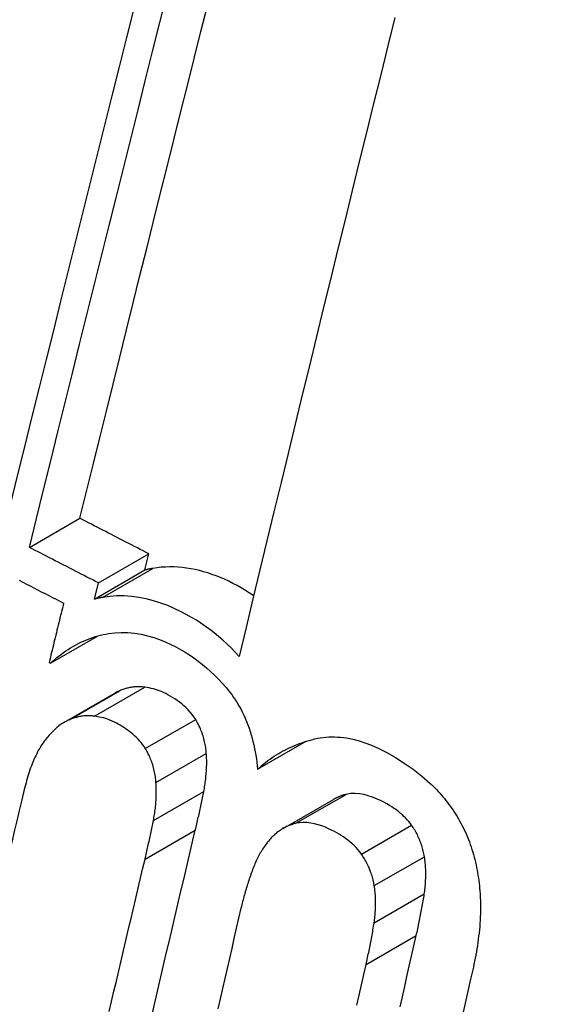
# Model space of a CAD drawing. Header units: inches. Extents: x 338.7 to 398.8, y 128 to 186.9.
# Tile 10 of 110: x 367.2056 to 367.2676, y 158.0831 to 158.1977. Entities that reach past the tile are written whole.
import ezdxf

# ---------------------------------------------------------------- set-up
doc = ezdxf.new("R2010")
doc.units = ezdxf.units.IN
doc.header["$MEASUREMENT"] = 0
doc.layers.add('Visible Edges(ANSI)', color=7, linetype='Continuous', lineweight=25)
doc.layers.add('Visible Tangent Edges(ANSI)', color=7, linetype='Continuous', lineweight=25)

msp = doc.modelspace()

# ---------------------------------------------------------------- linework, layer by layer
at = {"layer": 'Visible Edges(ANSI)'}
for p, q in [((367.20676, 158.13627), (367.21264, 158.13965)), ((367.2148, 158.13213), (367.22067, 158.13551)), ((367.22021, 158.13364), (367.22067, 158.13551)), ((367.21434, 158.13026), (367.22021, 158.13364)), ((367.21434, 158.13026), (367.2148, 158.13213)), ((367.20922, 158.12281), (367.21468, 158.12595)), ((367.20906, 158.12289), (367.20922, 158.12281)), ((367.21085, 158.11593), (367.21672, 158.11931)), ((367.23332, 158.11046), (367.23895, 158.1137)), ((367.23629, 158.10357), (367.24214, 158.10693))]:
    msp.add_line(p, q, dxfattribs=at)
at = {"layer": 'Visible Edges(ANSI)', "flags": 128}
for points in [[(367.20676, 158.13627), (367.20759, 158.13962), (367.20842, 158.14298), (367.20925, 158.14635), (367.21009, 158.14973), (367.21093, 158.15312), (367.21177, 158.15652), (367.21261, 158.15992), (367.21346, 158.16332), (367.21431, 158.16673), (367.21515, 158.17014), (367.216, 158.17355), (367.21685, 158.17696), (367.21771, 158.18037), (367.21856, 158.18377), (367.21941, 158.18717), (367.22025, 158.19057), (367.2211, 158.19395), (367.22195, 158.19733), (367.22279, 158.2007)], [(367.21264, 158.13965), (367.2134, 158.14276), (367.21417, 158.14587), (367.21494, 158.149), (367.21572, 158.15213), (367.2165, 158.15527), (367.21728, 158.15842), (367.21806, 158.16157), (367.21884, 158.16473), (367.21963, 158.16789), (367.22042, 158.17105), (367.2212, 158.17421), (367.22199, 158.17737), (367.22278, 158.18054), (367.22357, 158.1837), (367.22436, 158.18685), (367.22515, 158.19001), (367.22594, 158.19315), (367.22672, 158.1963), (367.22751, 158.19943)], [(367.21892, 158.19896), (367.21807, 158.19558), (367.21722, 158.19219), (367.21637, 158.1888), (367.21551, 158.18539), (367.21466, 158.18199), (367.21381, 158.17858), (367.21295, 158.17517), (367.2121, 158.17175), (367.21125, 158.16834), (367.2104, 158.16493), (367.20955, 158.16152), (367.2087, 158.15812), (367.20786, 158.15472), (367.20702, 158.15133), (367.20618, 158.14795), (367.20534, 158.14458), (367.20451, 158.14121), (367.20368, 158.13786)], [(367.24929, 158.19794), (367.24846, 158.19461), (367.24764, 158.19126), (367.24681, 158.1879), (367.24598, 158.18454), (367.24515, 158.18116), (367.24432, 158.17778), (367.24349, 158.17439), (367.24266, 158.171), (367.24183, 158.1676), (367.241, 158.1642), (367.24017, 158.1608), (367.23934, 158.1574), (367.23851, 158.154), (367.23769, 158.1506), (367.23686, 158.1472), (367.23604, 158.14381), (367.23522, 158.14042), (367.23441, 158.13703), (367.23359, 158.13366), (367.23278, 158.13029), (367.23198, 158.12693), (367.23118, 158.12358)], [(367.22067, 158.13551), (367.22034, 158.13568), (367.22, 158.13586), (367.21966, 158.13603), (367.21933, 158.1362), (367.21899, 158.13637), (367.21866, 158.13655), (367.21832, 158.13672), (367.21799, 158.13689), (367.21765, 158.13706), (367.21732, 158.13723), (367.21698, 158.13741), (367.21665, 158.13758), (367.21631, 158.13775), (367.21598, 158.13792), (367.21565, 158.1381), (367.21531, 158.13827), (367.21498, 158.13844), (367.21464, 158.13861), (367.21431, 158.13879), (367.21397, 158.13896), (367.21364, 158.13913), (367.2133, 158.1393), (367.21297, 158.13948), (367.21264, 158.13965)], [(367.2148, 158.13213), (367.21447, 158.1323), (367.21413, 158.13248), (367.21379, 158.13265), (367.21346, 158.13282), (367.21312, 158.13299), (367.21279, 158.13316), (367.21245, 158.13334), (367.21212, 158.13351), (367.21178, 158.13368), (367.21145, 158.13385), (367.21111, 158.13403), (367.21078, 158.1342), (367.21044, 158.13437), (367.21011, 158.13454), (367.20977, 158.13471), (367.20944, 158.13489), (367.2091, 158.13506), (367.20877, 158.13523), (367.20843, 158.1354), (367.2081, 158.13558), (367.20777, 158.13575), (367.20743, 158.13592), (367.2071, 158.13609), (367.20676, 158.13627)], [(367.23286, 158.13063), (367.23239, 158.13095), (367.2319, 158.13125), (367.23141, 158.13155), (367.23092, 158.13182), (367.23044, 158.13208), (367.22996, 158.13232), (367.22947, 158.13255), (367.22899, 158.13276), (367.2285, 158.13295), (367.22801, 158.13313), (367.22752, 158.1333), (367.22703, 158.13344), (367.22654, 158.13357), (367.22605, 158.13369), (367.22555, 158.13378), (367.22506, 158.13386), (367.22456, 158.13392), (367.22407, 158.13397), (367.22357, 158.13399), (367.22308, 158.13399), (367.22259, 158.13398), (367.22211, 158.13395), (367.22162, 158.1339), (367.22114, 158.13382)], [(367.22114, 158.13382), (367.2211, 158.13382), (367.22106, 158.13381), (367.22102, 158.1338), (367.22099, 158.1338), (367.22095, 158.13379), (367.22091, 158.13378), (367.22087, 158.13378), (367.22083, 158.13377), (367.22079, 158.13376), (367.22075, 158.13375), (367.22071, 158.13375), (367.22068, 158.13374), (367.22064, 158.13373), (367.2206, 158.13372), (367.22056, 158.13372), (367.22052, 158.13371), (367.22048, 158.1337), (367.22044, 158.13369), (367.22041, 158.13368), (367.22037, 158.13367), (367.22033, 158.13367), (367.22029, 158.13366), (367.22025, 158.13365), (367.22021, 158.13364)], [(367.20556, 158.13245), (367.20599, 158.13222), (367.20642, 158.132), (367.20686, 158.13178), (367.20729, 158.13156), (367.20772, 158.13134), (367.20815, 158.13111), (367.20858, 158.13089), (367.20902, 158.13067), (367.20945, 158.13045), (367.20988, 158.13023), (367.21031, 158.13), (367.21075, 158.12978)], [(367.21527, 158.13045), (367.21523, 158.13044), (367.21519, 158.13043), (367.21516, 158.13043), (367.21512, 158.13042), (367.21508, 158.13041), (367.21504, 158.1304), (367.215, 158.1304), (367.21496, 158.13039), (367.21492, 158.13038), (367.21488, 158.13037), (367.21485, 158.13037), (367.21481, 158.13036), (367.21477, 158.13035), (367.21473, 158.13034), (367.21469, 158.13034), (367.21465, 158.13033), (367.21461, 158.13032), (367.21458, 158.13031), (367.21454, 158.1303), (367.2145, 158.13029), (367.21446, 158.13029), (367.21442, 158.13028), (367.21438, 158.13027), (367.21434, 158.13026)], [(367.23118, 158.12358), (367.23072, 158.12408), (367.23025, 158.12456), (367.22977, 158.12502), (367.22928, 158.12547), (367.22878, 158.1259), (367.22828, 158.12631), (367.22776, 158.12671), (367.22725, 158.12708), (367.22672, 158.12744), (367.22619, 158.12778), (367.22563, 158.12812), (367.22501, 158.12847), (367.22434, 158.12882), (367.22362, 158.12916), (367.22286, 158.12949), (367.22205, 158.12979), (367.22121, 158.13005), (367.22035, 158.13027), (367.2195, 158.13044), (367.21864, 158.13055), (367.2178, 158.13061), (367.21695, 158.13061), (367.21611, 158.13056), (367.21527, 158.13045)], [(367.21075, 158.12978), (367.21068, 158.1295), (367.2106, 158.12921), (367.21053, 158.12892), (367.21046, 158.12863), (367.21039, 158.12835), (367.21032, 158.12806), (367.21025, 158.12777), (367.21018, 158.12748), (367.21011, 158.1272), (367.21004, 158.12691), (367.20997, 158.12662), (367.2099, 158.12633), (367.20983, 158.12605), (367.20976, 158.12576), (367.20969, 158.12547), (367.20962, 158.12518), (367.20955, 158.1249), (367.20948, 158.12461), (367.20941, 158.12432), (367.20934, 158.12404), (367.20927, 158.12375), (367.2092, 158.12346), (367.20913, 158.12317), (367.20906, 158.12289)], [(367.20922, 158.12281), (367.20946, 158.12303), (367.20971, 158.12324), (367.20997, 158.12345), (367.21022, 158.12365), (367.21048, 158.12385), (367.21075, 158.12404), (367.21101, 158.12422), (367.21128, 158.1244), (367.21155, 158.12457), (367.21183, 158.12473), (367.21211, 158.12489), (367.21239, 158.12504), (367.21267, 158.12518), (367.21296, 158.12532), (367.21325, 158.12544), (367.21354, 158.12556), (367.21383, 158.12568), (367.21413, 158.12578), (367.21442, 158.12588), (367.21472, 158.12597), (367.21503, 158.12605), (367.21533, 158.12612), (367.21564, 158.12618), (367.21595, 158.12624)], [(367.21595, 158.12624), (367.2167, 158.12634), (367.21746, 158.12638), (367.21822, 158.12636), (367.21899, 158.12629), (367.21976, 158.12616), (367.22051, 158.12599), (367.22123, 158.12578), (367.22192, 158.12554), (367.22258, 158.12527), (367.22321, 158.12498), (367.2238, 158.12468), (367.22435, 158.12438), (367.22487, 158.12407), (367.22539, 158.12375), (367.22589, 158.1234), (367.2264, 158.12304), (367.22689, 158.12265), (367.22737, 158.12225), (367.22785, 158.12183), (367.22831, 158.12139), (367.22877, 158.12093), (367.22921, 158.12045), (367.22964, 158.11995), (367.23006, 158.11944)], [(367.21729, 158.11959), (367.21726, 158.11958), (367.21724, 158.11957), (367.21721, 158.11956), (367.21719, 158.11955), (367.21716, 158.11954), (367.21714, 158.11953), (367.21712, 158.11952), (367.21709, 158.11951), (367.21707, 158.1195), (367.21704, 158.11949), (367.21702, 158.11947), (367.217, 158.11946), (367.21697, 158.11945), (367.21695, 158.11944), (367.21693, 158.11943), (367.2169, 158.11941), (367.21688, 158.1194), (367.21686, 158.11939), (367.21683, 158.11938), (367.21681, 158.11936), (367.21679, 158.11935), (367.21676, 158.11934), (367.21674, 158.11933), (367.21672, 158.11931)], [(367.22018, 158.12), (367.22006, 158.12002), (367.21993, 158.12003), (367.21981, 158.12004), (367.21969, 158.12005), (367.21956, 158.12005), (367.21944, 158.12005), (367.21931, 158.12005), (367.21919, 158.12005), (367.21907, 158.12004), (367.21895, 158.12003), (367.21882, 158.12001), (367.2187, 158.12), (367.21858, 158.11998), (367.21846, 158.11995), (367.21834, 158.11993), (367.21822, 158.1199), (367.2181, 158.11987), (367.21798, 158.11984), (367.21786, 158.1198), (367.21775, 158.11976), (367.21763, 158.11972), (367.21752, 158.11968), (367.2174, 158.11964), (367.21729, 158.11959)], [(367.22611, 158.11624), (367.22591, 158.11655), (367.2257, 158.11683), (367.22548, 158.11711), (367.22524, 158.11736), (367.225, 158.11761), (367.22475, 158.11783), (367.22449, 158.11805), (367.22423, 158.11825), (367.22396, 158.11845), (367.22369, 158.11863), (367.22342, 158.11881), (367.22315, 158.11897), (367.22288, 158.11912), (367.22263, 158.11926), (367.22238, 158.11938), (367.22214, 158.11948), (367.2219, 158.11958), (367.22166, 158.11966), (367.22143, 158.11974), (367.22119, 158.1198), (367.22095, 158.11986), (367.2207, 158.11991), (367.22045, 158.11996), (367.22018, 158.12)], [(367.23006, 158.11944), (367.2303, 158.11913), (367.23052, 158.11881), (367.23074, 158.11849), (367.23095, 158.11816), (367.23115, 158.11782), (367.23135, 158.11747), (367.23153, 158.11712), (367.2317, 158.11675), (367.23187, 158.11638), (367.23203, 158.11601), (367.23218, 158.11563), (367.23232, 158.11525), (367.23245, 158.11486), (367.23257, 158.11447), (367.23268, 158.11407), (367.23278, 158.11368), (367.23288, 158.11328), (367.23296, 158.11288), (367.23304, 158.11248), (367.23311, 158.11207), (367.23318, 158.11167), (367.23323, 158.11127), (367.23328, 158.11086), (367.23332, 158.11046)], [(367.21432, 158.11663), (367.21419, 158.11664), (367.21407, 158.11666), (367.21394, 158.11667), (367.21382, 158.11667), (367.2137, 158.11668), (367.21357, 158.11668), (367.21345, 158.11667), (367.21333, 158.11667), (367.2132, 158.11666), (367.21308, 158.11665), (367.21296, 158.11663), (367.21284, 158.11662), (367.21272, 158.1166), (367.21259, 158.11657), (367.21247, 158.11655), (367.21235, 158.11652), (367.21224, 158.11649), (367.21212, 158.11646), (367.212, 158.11642), (367.21188, 158.11639), (367.21177, 158.11635), (367.21165, 158.1163), (367.21153, 158.11626), (367.21142, 158.11621)], [(367.21142, 158.11621), (367.21128, 158.11615), (367.21114, 158.11609), (367.211, 158.11602), (367.21086, 158.11594), (367.21073, 158.11586), (367.21059, 158.11578), (367.21046, 158.11569), (367.21033, 158.1156), (367.2102, 158.1155), (367.21008, 158.1154), (367.20995, 158.1153), (367.20983, 158.11519), (367.20971, 158.11508), (367.20959, 158.11497), (367.20948, 158.11486), (367.20936, 158.11474), (367.20925, 158.11462), (367.20914, 158.1145), (367.20902, 158.11437), (367.20892, 158.11424), (367.20881, 158.11412), (367.2087, 158.11398), (367.2086, 158.11385), (367.2085, 158.11372)], [(367.22025, 158.11287), (367.2201, 158.11311), (367.21993, 158.11334), (367.21976, 158.11356), (367.21958, 158.11377), (367.2194, 158.11397), (367.2192, 158.11417), (367.21901, 158.11435), (367.21881, 158.11453), (367.2186, 158.1147), (367.2184, 158.11486), (367.21819, 158.11501), (367.21798, 158.11516), (367.21776, 158.1153), (367.21754, 158.11544), (367.21733, 158.11557), (367.21711, 158.1157), (367.21688, 158.11582), (367.21666, 158.11594), (367.21641, 158.11606), (367.21612, 158.11618), (367.21578, 158.1163), (367.21538, 158.11642), (367.2149, 158.11653), (367.21432, 158.11663)], [(367.22735, 158.11227), (367.22734, 158.11244), (367.22732, 158.11262), (367.2273, 158.11279), (367.22728, 158.11297), (367.22725, 158.11314), (367.22722, 158.11332), (367.22719, 158.11349), (367.22715, 158.11366), (367.22711, 158.11383), (367.22707, 158.11401), (367.22702, 158.11418), (367.22697, 158.11435), (367.22691, 158.11451), (367.22686, 158.11468), (367.2268, 158.11484), (367.22673, 158.11501), (367.22667, 158.11517), (367.2266, 158.11533), (367.22652, 158.11548), (367.22645, 158.11564), (367.22637, 158.11579), (367.22628, 158.11594), (367.2262, 158.1161), (367.22611, 158.11624)], [(367.2085, 158.11372), (367.20836, 158.11353), (367.20822, 158.11333), (367.20809, 158.11312), (367.20796, 158.11291), (367.20784, 158.1127), (367.20772, 158.11248), (367.20761, 158.11226), (367.2075, 158.11203), (367.20739, 158.1118), (367.20729, 158.11157), (367.20719, 158.11134), (367.20709, 158.1111), (367.207, 158.11086), (367.20691, 158.11062), (367.20683, 158.11038), (367.20675, 158.11013), (367.20667, 158.10988), (367.20659, 158.10963), (367.20651, 158.10938), (367.20644, 158.10912), (367.20637, 158.10887), (367.2063, 158.10861), (367.20624, 158.10836), (367.20617, 158.1081)], [(367.23332, 158.11046), (367.23356, 158.11067), (367.23379, 158.11088), (367.23403, 158.11107), (367.23427, 158.11127), (367.23451, 158.11145), (367.23476, 158.11163), (367.23501, 158.11181), (367.23526, 158.11197), (367.23551, 158.11214), (367.23577, 158.11229), (367.23603, 158.11244), (367.23629, 158.11259), (367.23656, 158.11272), (367.23683, 158.11286), (367.2371, 158.11298), (367.23737, 158.11311), (367.23764, 158.11322), (367.23792, 158.11333), (367.2382, 158.11344), (367.23848, 158.11354), (367.23876, 158.11364), (367.23905, 158.11373), (367.23933, 158.11381), (367.23962, 158.11389)], [(367.23962, 158.11389), (367.23995, 158.11398), (367.24028, 158.11405), (367.24061, 158.1141), (367.24094, 158.11415), (367.24127, 158.11418), (367.24161, 158.11421), (367.24194, 158.11422), (367.24228, 158.11421), (367.24262, 158.1142), (367.24296, 158.11417), (367.24331, 158.11414), (367.24365, 158.11409), (367.24405, 158.11402), (367.24454, 158.11391), (367.24513, 158.11375), (367.2458, 158.11353), (367.24656, 158.11324), (367.24741, 158.11286), (367.24835, 158.11239), (367.24937, 158.11181), (367.25039, 158.11116), (367.2514, 158.11045), (367.25238, 158.10968), (367.25334, 158.10885)], [(367.22149, 158.10889), (367.22148, 158.10907), (367.22147, 158.10924), (367.22145, 158.10942), (367.22142, 158.10959), (367.2214, 158.10977), (367.22137, 158.10994), (367.22133, 158.11011), (367.2213, 158.11028), (367.22125, 158.11046), (367.22121, 158.11063), (367.22116, 158.1108), (367.22111, 158.11097), (367.22106, 158.11114), (367.221, 158.1113), (367.22094, 158.11147), (367.22087, 158.11163), (367.22081, 158.11179), (367.22074, 158.11195), (367.22066, 158.11211), (367.22059, 158.11226), (367.22051, 158.11242), (367.22042, 158.11257), (367.22034, 158.11272), (367.22025, 158.11287)], [(367.22705, 158.10786), (367.22709, 158.10804), (367.22712, 158.10822), (367.22715, 158.1084), (367.22718, 158.10858), (367.22721, 158.10876), (367.22723, 158.10894), (367.22725, 158.10912), (367.22728, 158.1093), (367.2273, 158.10948), (367.22731, 158.10966), (367.22733, 158.10984), (367.22735, 158.11003), (367.22736, 158.11021), (367.22737, 158.1104), (367.22738, 158.11058), (367.22738, 158.11077), (367.22739, 158.11095), (367.22739, 158.11114), (367.22739, 158.11133), (367.22739, 158.11151), (367.22738, 158.1117), (367.22737, 158.11189), (367.22736, 158.11208), (367.22735, 158.11227)], [(367.22119, 158.10449), (367.22123, 158.10467), (367.22126, 158.10485), (367.22129, 158.10502), (367.22132, 158.1052), (367.22135, 158.10538), (367.22137, 158.10556), (367.2214, 158.10574), (367.22142, 158.10592), (367.22144, 158.10611), (367.22146, 158.10629), (367.22147, 158.10647), (367.22149, 158.10665), (367.2215, 158.10684), (367.22151, 158.10702), (367.22152, 158.10721), (367.22152, 158.10739), (367.22153, 158.10758), (367.22153, 158.10777), (367.22153, 158.10795), (367.22153, 158.10814), (367.22152, 158.10833), (367.22152, 158.10852), (367.22151, 158.10871), (367.22149, 158.10889)], [(367.25334, 158.10885), (367.25354, 158.10866), (367.25374, 158.10847), (367.25393, 158.10828), (367.25413, 158.10808), (367.25432, 158.10788), (367.25451, 158.10767), (367.25469, 158.10746), (367.25488, 158.10725), (367.25506, 158.10703), (367.25523, 158.10681), (367.25541, 158.10659), (367.25558, 158.10636), (367.25575, 158.10613), (367.25591, 158.1059), (367.25607, 158.10567), (367.25623, 158.10543), (367.25638, 158.10519), (367.25653, 158.10494), (367.25668, 158.10469), (367.25682, 158.10444), (367.25696, 158.10419), (367.2571, 158.10393), (367.25723, 158.10366), (367.25736, 158.1034)], [(367.20617, 158.1081), (367.20588, 158.10688), (367.20558, 158.10565), (367.20529, 158.10443), (367.20499, 158.1032), (367.2047, 158.10198), (367.2044, 158.10075), (367.20411, 158.09952), (367.20381, 158.09829), (367.20352, 158.09706), (367.20322, 158.09584), (367.20293, 158.09461), (367.20263, 158.09338), (367.20234, 158.09215), (367.20204, 158.09092), (367.20175, 158.08969), (367.20146, 158.08846), (367.20116, 158.08723), (367.20087, 158.086), (367.20058, 158.08477), (367.20029, 158.08355), (367.2, 158.08232)], [(367.22607, 158.10336), (367.22612, 158.10355), (367.22616, 158.10373), (367.2262, 158.10392), (367.22625, 158.10411), (367.22629, 158.10429), (367.22633, 158.10448), (367.22637, 158.10467), (367.22642, 158.10485), (367.22646, 158.10504), (367.2265, 158.10523), (367.22654, 158.10542), (367.22658, 158.1056), (367.22662, 158.10579), (367.22666, 158.10598), (367.2267, 158.10617), (367.22674, 158.10635), (367.22678, 158.10654), (367.22682, 158.10673), (367.22686, 158.10692), (367.2269, 158.10711), (367.22694, 158.1073), (367.22698, 158.10749), (367.22701, 158.10767), (367.22705, 158.10786)], [(367.24363, 158.10752), (367.24356, 158.10751), (367.2435, 158.10749), (367.24343, 158.10747), (367.24337, 158.10746), (367.2433, 158.10744), (367.24324, 158.10742), (367.24318, 158.1074), (367.24311, 158.10738), (367.24305, 158.10735), (367.24299, 158.10733), (367.24292, 158.10731), (367.24286, 158.10728), (367.2428, 158.10726), (367.24274, 158.10723), (367.24268, 158.10721), (367.24261, 158.10718), (367.24255, 158.10715), (367.24249, 158.10712), (367.24243, 158.10709), (367.24237, 158.10706), (367.24231, 158.10703), (367.24225, 158.107), (367.24219, 158.10697), (367.24214, 158.10693)], [(367.25124, 158.10394), (367.25108, 158.10416), (367.25091, 158.10438), (367.25073, 158.10458), (367.25054, 158.10478), (367.25035, 158.10497), (367.25016, 158.10515), (367.24996, 158.10532), (367.24976, 158.10549), (367.24956, 158.10564), (367.24935, 158.1058), (367.24914, 158.10594), (367.24893, 158.10608), (367.24868, 158.10624), (367.24837, 158.10642), (367.24801, 158.10661), (367.24761, 158.10682), (367.24717, 158.10702), (367.2467, 158.1072), (367.2462, 158.10737), (367.24569, 158.1075), (367.24517, 158.10759), (367.24465, 158.10763), (367.24413, 158.10761), (367.24363, 158.10752)], [(367.22022, 158.09999), (367.22026, 158.10018), (367.2203, 158.10036), (367.22035, 158.10055), (367.22039, 158.10074), (367.22043, 158.10092), (367.22048, 158.10111), (367.22052, 158.1013), (367.22056, 158.10148), (367.2206, 158.10167), (367.22064, 158.10186), (367.22068, 158.10204), (367.22072, 158.10223), (367.22077, 158.10242), (367.22081, 158.10261), (367.22085, 158.10279), (367.22089, 158.10298), (367.22093, 158.10317), (367.22096, 158.10336), (367.221, 158.10355), (367.22104, 158.10374), (367.22108, 158.10392), (367.22112, 158.10411), (367.22116, 158.1043), (367.22119, 158.10449)], [(367.23778, 158.10416), (367.23764, 158.10412), (367.2375, 158.10408), (367.23736, 158.10404), (367.23722, 158.10399), (367.23709, 158.10395), (367.23696, 158.10389), (367.23682, 158.10384), (367.23669, 158.10378), (367.23656, 158.10371), (367.23643, 158.10365), (367.2363, 158.10358), (367.23618, 158.1035), (367.23605, 158.10342), (367.23593, 158.10334), (367.23581, 158.10326), (367.23569, 158.10317), (367.23557, 158.10308), (367.23546, 158.10298), (367.23534, 158.10289), (367.23523, 158.10278), (367.23512, 158.10268), (367.23502, 158.10257), (367.23491, 158.10246), (367.23481, 158.10235)], [(367.2454, 158.10057), (367.2452, 158.10084), (367.24499, 158.1011), (367.24477, 158.10135), (367.24454, 158.10158), (367.2443, 158.1018), (367.24406, 158.10201), (367.24381, 158.1022), (367.24356, 158.10239), (367.24331, 158.10257), (367.24305, 158.10274), (367.24279, 158.1029), (367.24252, 158.10305), (367.24225, 158.1032), (367.24193, 158.10336), (367.24158, 158.10353), (367.2412, 158.1037), (367.2408, 158.10385), (367.24037, 158.10399), (367.23994, 158.10411), (367.2395, 158.10419), (367.23906, 158.10425), (367.23863, 158.10426), (367.2382, 158.10423), (367.23778, 158.10416)], [(367.22108, 158.08208), (367.22135, 158.08326), (367.22163, 158.08444), (367.2219, 158.08563), (367.22218, 158.08681), (367.22246, 158.08799), (367.22273, 158.08918), (367.22301, 158.09036), (367.22329, 158.09154), (367.22356, 158.09273), (367.22384, 158.09391), (367.22412, 158.09509), (367.2244, 158.09628), (367.22468, 158.09746), (367.22496, 158.09864), (367.22523, 158.09982), (367.22551, 158.101), (367.22579, 158.10218), (367.22607, 158.10336)], [(367.25273, 158.10027), (367.2527, 158.10044), (367.25267, 158.1006), (367.25264, 158.10077), (367.2526, 158.10093), (367.25256, 158.1011), (367.25251, 158.10126), (367.25247, 158.10142), (367.25242, 158.10158), (367.25236, 158.10174), (367.25231, 158.1019), (367.25225, 158.10206), (367.25219, 158.10221), (367.25212, 158.10236), (367.25205, 158.10252), (367.25198, 158.10267), (367.25191, 158.10281), (367.25184, 158.10296), (367.25176, 158.10311), (367.25168, 158.10325), (367.2516, 158.10339), (367.25151, 158.10353), (367.25142, 158.10367), (367.25133, 158.1038), (367.25124, 158.10394)], [(367.25736, 158.1034), (367.25749, 158.10312), (367.25762, 158.10284), (367.25774, 158.10256), (367.25785, 158.10227), (367.25796, 158.10199), (367.25807, 158.1017), (367.25817, 158.10141), (367.25826, 158.10111), (367.25835, 158.10082), (367.25844, 158.10052), (367.25852, 158.10023), (367.25859, 158.09993), (367.25867, 158.09963), (367.25873, 158.09933), (367.2588, 158.09902), (367.25886, 158.09872), (367.25891, 158.09842), (367.25896, 158.09811), (367.25901, 158.09781), (367.25905, 158.0975), (367.25909, 158.0972), (367.25912, 158.09689), (367.25915, 158.09659), (367.25918, 158.09629)], [(367.23481, 158.10235), (367.2347, 158.10222), (367.23459, 158.1021), (367.23448, 158.10197), (367.23438, 158.10184), (367.23428, 158.1017), (367.23418, 158.10157), (367.23409, 158.10143), (367.23399, 158.10129), (367.2339, 158.10115), (367.23381, 158.101), (367.23372, 158.10085), (367.23363, 158.10071), (367.23355, 158.10056), (367.23347, 158.1004), (367.23339, 158.10025), (367.23331, 158.10009), (367.23323, 158.09994), (367.23316, 158.09978), (367.23308, 158.09961), (367.23301, 158.09945), (367.23294, 158.09929), (367.23287, 158.09912), (367.23281, 158.09895), (367.23274, 158.09878)], [(367.21605, 158.08226), (367.21633, 158.08344), (367.2166, 158.08462), (367.21688, 158.08581), (367.21716, 158.08699), (367.21744, 158.08817), (367.21771, 158.08936), (367.21799, 158.09054), (367.21827, 158.09172), (367.21855, 158.09291), (367.21882, 158.09409), (367.2191, 158.09527), (367.21938, 158.09645), (367.21966, 158.09763), (367.21994, 158.09881), (367.22022, 158.09999)], [(367.24689, 158.09691), (367.24686, 158.09708), (367.24683, 158.09724), (367.2468, 158.0974), (367.24676, 158.09757), (367.24672, 158.09773), (367.24667, 158.09789), (367.24663, 158.09805), (367.24658, 158.09821), (367.24652, 158.09837), (367.24647, 158.09853), (367.24641, 158.09869), (367.24635, 158.09884), (367.24628, 158.099), (367.24621, 158.09915), (367.24614, 158.0993), (367.24607, 158.09945), (367.24599, 158.0996), (367.24592, 158.09974), (367.24584, 158.09988), (367.24575, 158.10002), (367.24567, 158.10016), (367.24558, 158.1003), (367.24549, 158.10044), (367.2454, 158.10057)], [(367.25271, 158.09595), (367.25273, 158.09612), (367.25276, 158.0963), (367.25278, 158.09647), (367.2528, 158.09665), (367.25282, 158.09683), (367.25284, 158.097), (367.25285, 158.09718), (367.25286, 158.09736), (367.25287, 158.09754), (367.25288, 158.09772), (367.25289, 158.0979), (367.25289, 158.09808), (367.25289, 158.09826), (367.25289, 158.09844), (367.25289, 158.09863), (367.25288, 158.09881), (367.25287, 158.09899), (367.25286, 158.09917), (367.25285, 158.09936), (367.25283, 158.09954), (367.25281, 158.09972), (367.25279, 158.09991), (367.25276, 158.10009), (367.25273, 158.10027)], [(367.23274, 158.09878), (367.23267, 158.0986), (367.23261, 158.09842), (367.23254, 158.09824), (367.23248, 158.09806), (367.23241, 158.09787), (367.23235, 158.09769), (367.23229, 158.0975), (367.23223, 158.09732), (367.23217, 158.09713), (367.23211, 158.09695), (367.23205, 158.09676), (367.23199, 158.09657), (367.23194, 158.09638), (367.23188, 158.09619), (367.23183, 158.09601), (367.23178, 158.09582), (367.23172, 158.09563), (367.23167, 158.09543), (367.23162, 158.09524), (367.23157, 158.09505), (367.23152, 158.09486), (367.23148, 158.09466), (367.23143, 158.09447), (367.23138, 158.09428)], [(367.24687, 158.09258), (367.2469, 158.09276), (367.24692, 158.09293), (367.24694, 158.09311), (367.24696, 158.09329), (367.24698, 158.09346), (367.247, 158.09364), (367.24701, 158.09382), (367.24702, 158.094), (367.24703, 158.09418), (367.24704, 158.09436), (367.24705, 158.09454), (367.24705, 158.09472), (367.24705, 158.0949), (367.24705, 158.09508), (367.24705, 158.09526), (367.24704, 158.09545), (367.24703, 158.09563), (367.24702, 158.09581), (367.24701, 158.09599), (367.24699, 158.09618), (367.24697, 158.09636), (367.24695, 158.09654), (367.24692, 158.09673), (367.24689, 158.09691)], [(367.25918, 158.09629), (367.25921, 158.09591), (367.25923, 158.09553), (367.25924, 158.09515), (367.25925, 158.09477), (367.25926, 158.09439), (367.25925, 158.09401), (367.25924, 158.09364), (367.25923, 158.09326), (367.25921, 158.09288), (367.25919, 158.09251), (367.25916, 158.09213), (367.25912, 158.09176), (367.25909, 158.09139), (367.25904, 158.09102), (367.259, 158.09065), (367.25895, 158.09028), (367.25889, 158.08992), (367.25883, 158.08955), (367.25877, 158.08919), (367.25871, 158.08883), (367.25864, 158.08848), (367.25857, 158.08813), (367.25849, 158.08777), (367.25842, 158.08743)], [(367.25178, 158.09109), (367.25182, 158.09129), (367.25187, 158.09149), (367.25191, 158.09169), (367.25196, 158.09189), (367.252, 158.09209), (367.25204, 158.09229), (367.25208, 158.09249), (367.25213, 158.09269), (367.25217, 158.09289), (367.25221, 158.0931), (367.25225, 158.0933), (367.25229, 158.0935), (367.25232, 158.0937), (367.25236, 158.09391), (367.2524, 158.09411), (367.25244, 158.09431), (367.25247, 158.09452), (367.25251, 158.09472), (367.25254, 158.09492), (367.25258, 158.09513), (367.25261, 158.09533), (367.25265, 158.09554), (367.25268, 158.09574), (367.25271, 158.09595)], [(367.23138, 158.09428), (367.23111, 158.09311), (367.23084, 158.09194), (367.23057, 158.09077), (367.2303, 158.0896), (367.23003, 158.08843), (367.22976, 158.08726), (367.22949, 158.08609), (367.22922, 158.08492), (367.22895, 158.08375), (367.22868, 158.08257)], [(367.24594, 158.08773), (367.24599, 158.08793), (367.24603, 158.08813), (367.24608, 158.08833), (367.24612, 158.08853), (367.24616, 158.08873), (367.2462, 158.08893), (367.24625, 158.08913), (367.24629, 158.08933), (367.24633, 158.08953), (367.24637, 158.08973), (367.24641, 158.08994), (367.24645, 158.09014), (367.24649, 158.09034), (367.24652, 158.09054), (367.24656, 158.09075), (367.2466, 158.09095), (367.24664, 158.09115), (367.24667, 158.09136), (367.24671, 158.09156), (367.24674, 158.09177), (367.24677, 158.09197), (367.24681, 158.09218), (367.24684, 158.09238), (367.24687, 158.09258)], [(367.2499, 158.08279), (367.25017, 158.08398), (367.25044, 158.08517), (367.2507, 158.08635), (367.25097, 158.08754), (367.25124, 158.08872), (367.25151, 158.08991), (367.25178, 158.09109)], [(367.24487, 158.08299), (367.24514, 158.08418), (367.24541, 158.08536), (367.24567, 158.08655), (367.24594, 158.08773)], [(367.25842, 158.08743), (367.2581, 158.08603), (367.25779, 158.08464), (367.25748, 158.08324), (367.25717, 158.08184)]]:
    msp.add_lwpolyline(points, dxfattribs=at)
at = {"layer": 'Visible Edges(ANSI)'}
for centre, major_axis, start_param, end_param in [((367.22259, 157.31507), (-0.64835, 1.12588), 5.16346, 5.835982), ((367.11785, 157.81802), (0.15718, -0.27294), 2.362013, 7.062765)]:
    msp.add_ellipse(centre, major_axis=major_axis, ratio=0.578093, start_param=start_param, end_param=end_param, dxfattribs=at)
msp.add_ellipse((367.11437, 157.81602), major_axis=(-0.15963, 0.2772), ratio=0.578093, dxfattribs=at)
at = {"layer": 'Visible Tangent Edges(ANSI)'}
for p, q in [((367.21527, 158.13045), (367.22114, 158.13382)), ((367.21142, 158.11621), (367.21729, 158.11959)), ((367.21432, 158.11663), (367.22018, 158.12)), ((367.22025, 158.11287), (367.22611, 158.11624)), ((367.22149, 158.10889), (367.22735, 158.11227)), ((367.22119, 158.10449), (367.22705, 158.10786)), ((367.23778, 158.10416), (367.24363, 158.10752)), ((367.22022, 158.09999), (367.22607, 158.10336)), ((367.2454, 158.10057), (367.25124, 158.10394)), ((367.24689, 158.09691), (367.25273, 158.10027)), ((367.24687, 158.09258), (367.25271, 158.09595)), ((367.24594, 158.08773), (367.25178, 158.09109))]:
    msp.add_line(p, q, dxfattribs=at)
for centre, major_axis, start_param, end_param in [((367.11685, 157.81745), (-0.17285, 0.30015), 5.049711, 10.658253), ((367.1168, 157.81742), (-0.1503, 0.261), 4.099688, 6.899754)]:
    msp.add_ellipse(centre, major_axis=major_axis, ratio=0.578093, start_param=start_param, end_param=end_param, dxfattribs=at)
for centre, major_axis in [((367.11745, 157.81779), (0.17078, -0.29656)), ((367.11447, 157.81608), (-0.16238, 0.28198)), ((367.11437, 157.81602), (0.16178, -0.28094))]:
    msp.add_ellipse(centre, major_axis=major_axis, ratio=0.578093, dxfattribs=at)

doc.saveas('drawing.dxf')
